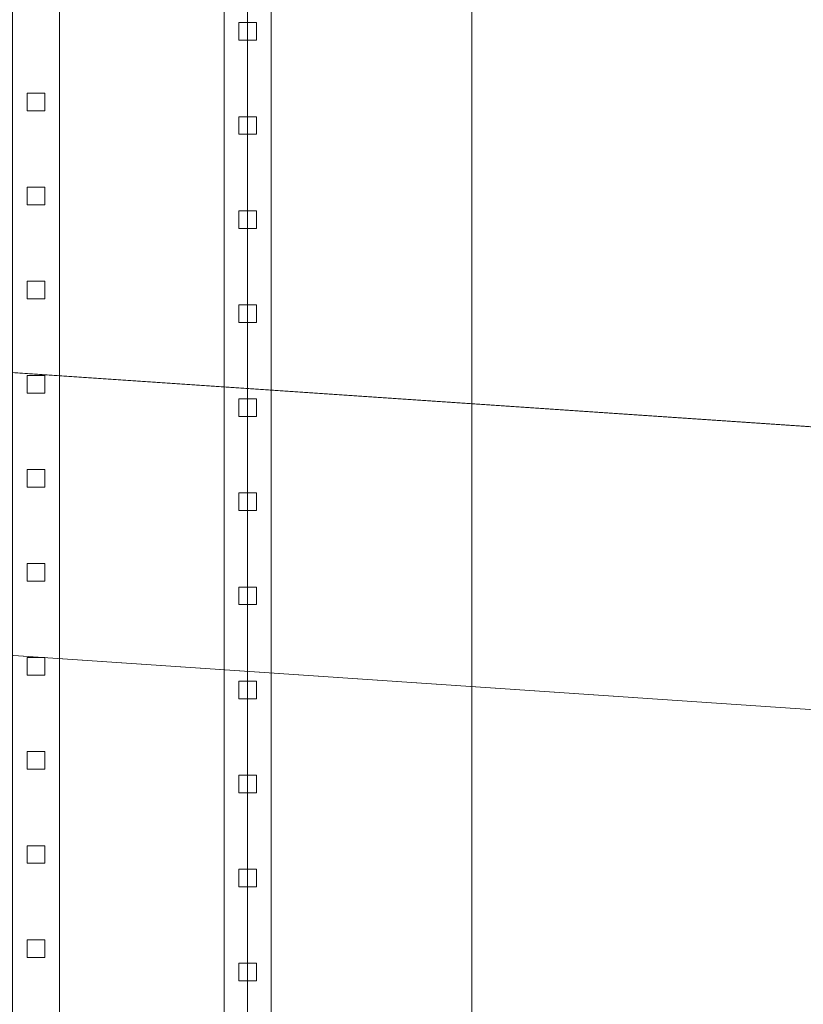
# Model space of a CAD drawing. Header units: inches. Extents: x -774 to 289, y -440 to 407.
# Tile 112 of 256: x -114 to -81, y 96 to 138. Entities that reach past the tile are written whole.
import ezdxf

# ---------------------------------------------------------------- set-up
doc = ezdxf.new("R2010")
doc.units = ezdxf.units.IN
doc.header["$MEASUREMENT"] = 0
for name, color, linetype, lineweight in [('A-FLOR', 192, 'Continuous', 13), ('A-FLOR-HRAL', 11, 'Continuous', 9), ('A-ROOF', 132, 'Continuous', 13), ('L-SITE', 91, 'Continuous', 9), ('S-STRS', 31, 'Continuous', 9)]:
    doc.layers.add(name, color=color, linetype=linetype, lineweight=lineweight)

# ---------------------------------------------------------------- blocks, each defined once
blk = doc.blocks.new('Assembled Stair - ___-313828-_3D_')
at = {"layer": 'S-STRS'}
mesh = blk.add_polyface(dxfattribs=at)
corners = [(-114.555, -13.356, 8.351), (-112.555, -13.356, 8.351), (-112.555, 173.644, 121.684), (-114.555, 173.644, 121.684)]
mesh.append_faces([[corners[k] for k in face] for face in [(0, 1, 2, 3)]])
mesh = blk.add_polyface(dxfattribs=at)
corners = [(-114.555, -3.983), (-114.555, 173.644, 107.652), (-112.555, 173.644, 107.652), (-112.555, -3.983)]
mesh.append_faces([[corners[k] for k in face] for face in [(3, 0, 1, 2)]])
mesh = blk.add_polyface(dxfattribs=at)
corners = [(-112.555, -13.356, 8.351), (-112.555, -13.356), (-112.555, -3.983), (-112.555, 173.644, 107.652), (-112.555, 173.644, 121.684)]
mesh.append_faces([[corners[k] for k in face] for face in [(0, 1, 2), (3, 4, 0, 2)]], dxfattribs={"vtx2": -1})
blk = doc.blocks.new('Railing - 3_4_-314530-_3D_')
at = {"layer": 'A-FLOR-HRAL'}
mesh = blk.add_polyface(dxfattribs=at)
corners = [(-0.375, 0.375, 31.75), (0.375, 0.375, 31.75), (0.375, 0.375, -0.227), (-0.375, 0.375, -0.227)]
mesh.append_faces([[corners[k] for k in face] for face in [(0, 1, 2, 3)]])
mesh = blk.add_polyface(dxfattribs=at)
corners = [(-0.375, -0.375, 32.204), (-0.375, 0.375, 31.75), (-0.375, 0.375, -0.227), (-0.375, -0.375, 0.227)]
mesh.append_faces([[corners[k] for k in face] for face in [(3, 0, 1, 2)]])
mesh = blk.add_polyface(dxfattribs=at)
corners = [(0.375, 0.375, 31.75), (-0.375, 0.375, 31.75), (-0.375, -0.375, 32.204), (0.375, -0.375, 32.204)]
mesh.append_faces([[corners[k] for k in face] for face in [(2, 3, 0, 1)]])
mesh = blk.add_polyface(dxfattribs=at)
corners = [(-0.375, 0.375, -0.227), (0.375, 0.375, -0.227), (0.375, -0.375, 0.227), (-0.375, -0.375, 0.227)]
mesh.append_faces([[corners[k] for k in face] for face in [(1, 2, 3, 0)]])
mesh = blk.add_polyface(dxfattribs=at)
corners = [(0.375, 0.375, 31.75), (0.375, -0.375, 32.204), (0.375, -0.375, 0.227), (0.375, 0.375, -0.227)]
mesh.append_faces([[corners[k] for k in face] for face in [(0, 1, 2, 3)]])
mesh = blk.add_polyface(dxfattribs=at)
corners = [(0.375, -0.375, 32.204), (-0.375, -0.375, 32.204), (-0.375, -0.375, 0.227), (0.375, -0.375, 0.227)]
mesh.append_faces([[corners[k] for k in face] for face in [(0, 1, 2, 3)]])
blk = doc.blocks.new('Railing - Railing-313845-_3D_')
at = {"extrusion": (0, 0, -1), "zscale": -1, "rotation": 180}
for p in [(113.555, 134.644, -98.048), (113.555, 130.644, -95.624), (113.555, 126.644, -93.199), (113.555, 122.644, -90.775), (113.555, 118.644, -88.351), (113.555, 114.644, -85.927), (113.555, 110.644, -83.502), (113.555, 106.644, -81.078), (113.555, 102.644, -78.654), (113.555, 98.644, -76.23)]:
    blk.add_blockref('Railing - 3_4_-314530-_3D_', p, dxfattribs=at)
blk = doc.blocks.new('Top Rail Type - Top Rail_Internal_-313894-_3D_')
at = {"layer": 'A-FLOR-HRAL'}
mesh = blk.add_polyface(dxfattribs=at)
corners = [(-112.555, -13.356, 40.328), (-114.555, -13.356, 40.328), (-114.555, 173.644, 153.661), (-112.555, 173.644, 153.661)]
mesh.append_faces([[corners[k] for k in face] for face in [(0, 1, 2, 3)]])
mesh = blk.add_polyface(dxfattribs=at)
corners = [(-114.555, -13.356, 42.667), (-112.555, -13.356, 42.667), (-112.555, 173.644, 156), (-114.555, 173.644, 156)]
mesh.append_faces([[corners[k] for k in face] for face in [(0, 1, 2, 3)]])
mesh = blk.add_polyface(dxfattribs=at)
corners = [(-112.555, -13.356, 42.667), (-112.555, -13.356, 40.328), (-112.555, 173.644, 153.661), (-112.555, 173.644, 156)]
mesh.append_faces([[corners[k] for k in face] for face in [(0, 1, 2, 3)]])
blk = doc.blocks.new('Railing - 3_4_-314419-_3D_')
at = {"layer": 'A-FLOR-HRAL'}
mesh = blk.add_polyface(dxfattribs=at)
corners = [(-0.375, 0.375, 34), (0.375, 0.375, 34), (0.375, 0.375), (-0.375, 0.375)]
mesh.append_faces([[corners[k] for k in face] for face in [(0, 1, 2, 3)]])
mesh = blk.add_polyface(dxfattribs=at)
corners = [(-0.375, -0.375, 34), (-0.375, 0.375, 34), (-0.375, 0.375), (-0.375, -0.375)]
mesh.append_faces([[corners[k] for k in face] for face in [(3, 0, 1, 2)]])
mesh = blk.add_polyface(dxfattribs=at)
corners = [(0.375, 0.375, 34), (-0.375, 0.375, 34), (-0.375, -0.375, 34), (0.375, -0.375, 34)]
mesh.append_faces([[corners[k] for k in face] for face in [(2, 3, 0, 1)]])
mesh = blk.add_polyface(dxfattribs=at)
corners = [(-0.375, 0.375), (0.375, 0.375), (0.375, -0.375), (-0.375, -0.375)]
mesh.append_faces([[corners[k] for k in face] for face in [(0, 1, 2, 3)]])
mesh = blk.add_polyface(dxfattribs=at)
corners = [(0.375, 0.375, 34), (0.375, -0.375, 34), (0.375, -0.375), (0.375, 0.375)]
mesh.append_faces([[corners[k] for k in face] for face in [(3, 0, 1, 2)]])
mesh = blk.add_polyface(dxfattribs=at)
corners = [(0.375, -0.375, 34), (-0.375, -0.375, 34), (-0.375, -0.375), (0.375, -0.375)]
mesh.append_faces([[corners[k] for k in face] for face in [(3, 0, 1, 2)]])
blk = doc.blocks.new('Railing - Railing-314164-_3D_')
for p in [(-104.555, 137.644, 120), (-104.555, 133.644, 120), (-104.555, 129.644, 120), (-104.555, 125.644, 120), (-104.555, 121.644, 120), (-104.555, 117.644, 120), (-104.555, 113.644, 120), (-104.555, 109.644, 120), (-104.555, 105.644, 120), (-104.555, 101.644, 120), (-104.555, 97.644, 120)]:
    blk.add_blockref('Railing - 3_4_-314419-_3D_', p)
blk = doc.blocks.new('Top Rail Type - Top Rail_Internal_-314421-_3D_')
at = {"layer": 'A-FLOR-HRAL'}
mesh = blk.add_polyface(dxfattribs=at)
corners = [(-105.555, 172.644, 154), (-103.555, 174.644, 154), (-103.555, -14.356, 154), (-105.555, -12.356, 154)]
mesh.append_faces([[corners[k] for k in face] for face in [(0, 1, 2, 3)]])
mesh = blk.add_polyface(dxfattribs=at)
corners = [(-103.555, 174.644, 156), (-105.555, 172.644, 156), (-105.555, -12.356, 156), (-103.555, -14.356, 156)]
mesh.append_faces([[corners[k] for k in face] for face in [(0, 1, 2, 3)]])
mesh = blk.add_polyface(dxfattribs=at)
corners = [(-103.555, 174.644, 154), (-103.555, 174.644, 156), (-103.555, -14.356, 156), (-103.555, -14.356, 154)]
mesh.append_faces([[corners[k] for k in face] for face in [(0, 1, 2, 3)]])
mesh = blk.add_polyface(dxfattribs=at)
corners = [(-105.555, 172.644, 156), (-105.555, 172.644, 154), (-105.555, -12.356, 154), (-105.555, -12.356, 156)]
mesh.append_faces([[corners[k] for k in face] for face in [(0, 1, 2, 3)]])
blk = doc.blocks.new('Construction Crane - 75_ _ 60 deg-327164-_3D_')
at = {"layer": 'L-SITE'}
mesh = blk.add_polyface(dxfattribs=at)
corners = [(-229.587, -358.901, 471.906), (-229.587, -146.025, 75.194), (-229.587, -173.738, 59.194), (-229.587, -410.862, 441.906), (-229.587, -622.872, 839.117), (-229.587, -596.891, 854.117)]
mesh.append_faces([[corners[k] for k in face] for face in [(2, 3, 0, 1)]], dxfattribs={"vtx1": -1})
mesh.append_faces([[corners[k] for k in face] for face in [(3, 4, 5, 0)]], dxfattribs={"vtx3": -1})
mesh = blk.add_polyface(dxfattribs=at)
corners = [(-217.587, -358.901, 471.906), (-217.587, -596.891, 854.117), (-217.587, -622.872, 839.117), (-217.587, -410.862, 441.906), (-217.587, -173.738, 59.194), (-217.587, -146.025, 75.194)]
mesh.append_faces([[corners[k] for k in face] for face in [(0, 3, 4, 5)]], dxfattribs={"vtx0": -1})
mesh.append_faces([[corners[k] for k in face] for face in [(1, 2, 3, 0)]], dxfattribs={"vtx2": -1})
mesh = blk.add_polyface(dxfattribs=at)
corners = [(-229.587, -358.901, 471.906), (-229.587, -596.891, 854.117), (-217.587, -596.891, 854.117), (-217.587, -358.901, 471.906)]
mesh.append_faces([[corners[k] for k in face] for face in [(0, 1, 2, 3)]])
mesh = blk.add_polyface(dxfattribs=at)
corners = [(-229.587, -622.872, 839.117), (-229.587, -410.862, 441.906), (-217.587, -410.862, 441.906), (-217.587, -622.872, 839.117)]
mesh.append_faces([[corners[k] for k in face] for face in [(0, 1, 2, 3)]])

msp = doc.modelspace()

# ---------------------------------------------------------------- block references
at = {"layer": 'A-FLOR-HRAL'}
for name in ['Top Rail Type - Top Rail_Internal_-314421-_3D_', 'Railing - Railing-314164-_3D_', 'Top Rail Type - Top Rail_Internal_-313894-_3D_', 'Railing - Railing-313845-_3D_']:
    msp.add_blockref(name, (0, 0), dxfattribs=at)
at = {"layer": 'L-SITE', "rotation": 86.11865609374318}
msp.add_blockref('Construction Crane - 75_ _ 60 deg-327164-_3D_', (-640.357, 376.898, -12), dxfattribs=at)
at = {"layer": 'S-STRS'}
msp.add_blockref('Assembled Stair - ___-313828-_3D_', (0, 0), dxfattribs=at)

# ---------------------------------------------------------------- meshes
at = {"layer": 'A-FLOR'}
mesh = msp.add_polyface(dxfattribs=at)
corners = [(135.445, 302.644, -12), (135.445, -125.356, -12), (-160.555, -125.356, -12), (-160.555, 302.644, -12)]
mesh.append_faces([[corners[k] for k in face] for face in [(2, 3, 0, 1)]])
mesh = msp.add_polyface(dxfattribs=at)
corners = [(135.445, 302.644), (-160.555, 302.644), (-160.555, -125.356), (135.445, -125.356)]
mesh.append_faces([[corners[k] for k in face] for face in [(2, 3, 0, 1)]])
mesh = msp.add_polyface(dxfattribs=at)
corners = [(127.445, 294.644, 109.25), (127.445, -117.356, 109.25), (-152.555, -117.356, 109.25), (-152.555, -13.356, 109.25), (-104.555, -13.356, 109.25), (-104.555, 173.644, 109.25), (-152.555, 173.644, 109.25), (-152.555, 294.644, 109.25)]
mesh.append_faces([[corners[k] for k in face] for face in [(4, 1, 2, 3)]], dxfattribs={"vtx0": -1})
mesh.append_faces([[corners[k] for k in face] for face in [(1, 4, 5)]], dxfattribs={"vtx0": -1, "vtx2": -1})
mesh.append_faces([[corners[k] for k in face] for face in [(5, 7, 0, 1)]], dxfattribs={"vtx0": -1, "vtx3": -1})
mesh.append_faces([[corners[k] for k in face] for face in [(6, 7, 5)]], dxfattribs={"vtx1": -1})
mesh = msp.add_polyface(dxfattribs=at)
corners = [(127.445, -117.356, 120), (127.445, 294.644, 120), (-152.555, 294.644, 120), (-152.555, 173.644, 120), (-104.555, 173.644, 120), (-104.555, -13.356, 120), (-152.555, -13.356, 120), (-152.555, -117.356, 120)]
mesh.append_faces([[corners[k] for k in face] for face in [(5, 0, 4)]], dxfattribs={"vtx0": -1, "vtx1": -1})
mesh.append_faces([[corners[k] for k in face] for face in [(7, 0, 5, 6)]], dxfattribs={"vtx1": -1})
mesh.append_faces([[corners[k] for k in face] for face in [(1, 2, 4, 0)]], dxfattribs={"vtx1": -1, "vtx2": -1})
mesh.append_faces([[corners[k] for k in face] for face in [(2, 3, 4)]], dxfattribs={"vtx2": -1})
mesh = msp.add_polyface(dxfattribs=at)
corners = [(-104.555, 173.644, 120), (-104.555, 173.644, 109.25), (-104.555, -13.356, 109.25), (-104.555, -13.356, 120)]
mesh.append_faces([[corners[k] for k in face] for face in [(2, 3, 0, 1)]])
at = {"layer": 'A-ROOF'}
mesh = msp.add_polyface(dxfattribs=at)
corners = [(-95.024, 314.644, 277.416), (-129.385, 314.644, 260.236), (-129.385, -137.356, 260.236), (-95.024, -137.356, 277.416), (-12.555, -137.356, 318.651), (-12.555, 314.644, 318.651)]
mesh.append_faces([[corners[k] for k in face] for face in [(4, 5, 0, 3)]], dxfattribs={"vtx2": -1})
mesh.append_faces([[corners[k] for k in face] for face in [(0, 1, 2, 3)]], dxfattribs={"vtx3": -1})
mesh = msp.add_polyface(dxfattribs=at)
corners = [(-119.938, 314.644, 251.543), (-95.024, 314.644, 264), (-12.555, 314.644, 305.234), (-12.555, -137.356, 305.234), (-95.024, -137.356, 264), (-119.938, -137.356, 251.543)]
mesh.append_faces([[corners[k] for k in face] for face in [(5, 0, 1, 4)]], dxfattribs={"vtx2": -1})
mesh.append_faces([[corners[k] for k in face] for face in [(1, 2, 3, 4)]], dxfattribs={"vtx3": -1})
at = {"layer": 'S-STRS'}
mesh = msp.add_polyface(dxfattribs=at)
corners = [(-114.555, -13.356, 8.351), (-112.555, -13.356, 8.351), (-112.555, 173.644, 121.684), (-114.555, 173.644, 121.684)]
mesh.append_faces([[corners[k] for k in face] for face in [(0, 1, 2, 3)]])
mesh = msp.add_polyface(dxfattribs=at)
corners = [(-114.555, -3.983), (-114.555, 173.644, 107.652), (-112.555, 173.644, 107.652), (-112.555, -3.983)]
mesh.append_faces([[corners[k] for k in face] for face in [(3, 0, 1, 2)]])
mesh = msp.add_polyface(dxfattribs=at)
corners = [(-112.555, -13.356, 8.351), (-112.555, -13.356), (-112.555, -3.983), (-112.555, 173.644, 107.652), (-112.555, 173.644, 121.684)]
mesh.append_faces([[corners[k] for k in face] for face in [(0, 1, 2), (3, 4, 0, 2)]], dxfattribs={"vtx2": -1})

doc.saveas('drawing.dxf')
